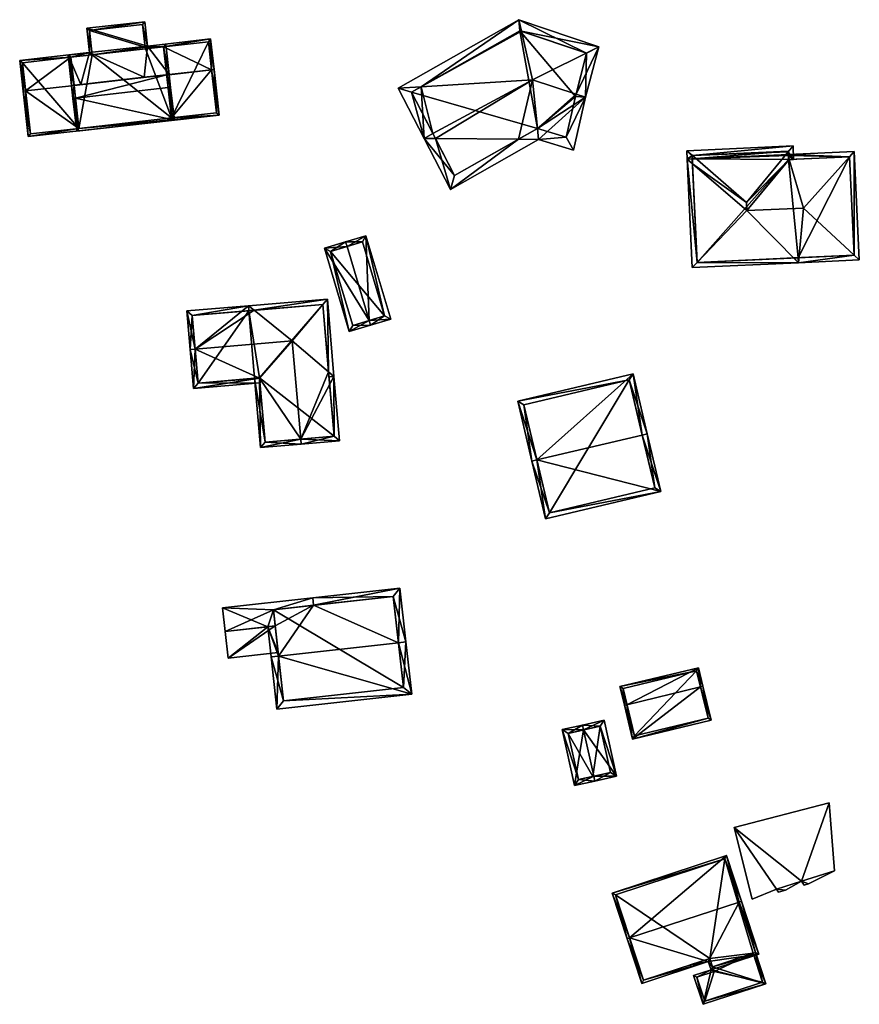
# Model space of a CAD drawing. Header units: inches. Extents: x 2523744 to 2528136, y 1148995 to 1152010.
# Tile 2 of 256: x 2524033 to 2524116, y 1149017 to 1149115. Entities that reach past the tile are written whole.
import ezdxf

# ---------------------------------------------------------------- set-up
doc = ezdxf.new("R2010")
doc.units = ezdxf.units.IN
doc.header["$MEASUREMENT"] = 0
doc.layers.add('Gebaeude Einzelhaus', color=10, linetype='Continuous')
doc.layers.add('Offenes Gebaeude', color=10, linetype='Continuous')

msp = doc.modelspace()

# ---------------------------------------------------------------- meshes
at = {"layer": 'Gebaeude Einzelhaus'}
mesh = msp.add_polyface(dxfattribs=at)
corners = [(2524047.559, 1149109.233, 431.766), (2524047.949, 1149108.001, 432.809), (2524047.807, 1149109.261, 431.766), (2524047.701, 1149107.973, 432.809), (2524038.492, 1149106.938, 432.809), (2524038.35, 1149108.198, 431.767), (2524038.243, 1149106.91, 432.809), (2524038.101, 1149108.17, 431.767), (2524045.655, 1149112.106, 429.244), (2524047.805, 1149109.277, 431.753), (2524047.464, 1149112.31, 429.244), (2524045.324, 1149109.001, 431.75), (2524039.608, 1149113.88, 427.239), (2524045.383, 1149114.53, 427.239), (2524039.881, 1149111.456, 429.244), (2524039.015, 1149108.287, 431.755), (2524037.759, 1149111.218, 429.244), (2524038.349, 1149108.21, 431.756), (2524038.1, 1149108.181, 431.757), (2524038.61, 1149103.648, 430.32), (2524048.316, 1149104.739, 430.32), (2524045.163, 1149114.254, 427.444), (2524039.884, 1149113.66, 427.444), (2524040.158, 1149111.236, 429.449), (2524038.035, 1149110.998, 429.449), (2524038.831, 1149103.924, 430.509), (2524048.04, 1149104.96, 430.51), (2524047.244, 1149112.034, 429.449), (2524047.557, 1149109.251, 431.752), (2524045.435, 1149111.83, 429.449), (2524045.424, 1149111.996, 429.313), (2524045.424, 1149111.996, 421.151), (2524045.163, 1149114.254, 421.151), (2524045.424, 1149111.996, 429.092), (2524039.884, 1149113.66, 421.151), (2524040.158, 1149111.236, 421.151), (2524040.158, 1149111.236, 429.241), (2524038.035, 1149110.998, 429.241), (2524038.035, 1149110.998, 421.151), (2524038.831, 1149103.924, 428.608), (2524048.04, 1149104.96, 428.608), (2524038.831, 1149103.924, 421.151), (2524048.04, 1149104.96, 421.151), (2524047.244, 1149112.034, 429.241), (2524045.435, 1149111.83, 429.241), (2524045.435, 1149111.83, 421.151), (2524047.244, 1149112.034, 421.151)]
mesh.append_faces([[corners[k] for k in face] for face in [(8, 29, 30), (30, 21, 8), (10, 27, 8), (8, 27, 29), (10, 9, 27), (27, 9, 28), (1, 0, 2), (1, 3, 0), (20, 26, 1), (1, 26, 3), (6, 25, 19), (19, 25, 20), (20, 25, 26), (6, 4, 25), (4, 6, 5), (5, 6, 7), (14, 24, 16), (16, 24, 18), (18, 24, 17), (14, 23, 24), (13, 22, 12), (12, 22, 14), (14, 22, 23), (8, 21, 13), (13, 21, 22), (4, 20, 3), (3, 20, 1), (6, 19, 4), (4, 19, 20), (15, 16, 17), (17, 16, 18), (11, 14, 15), (15, 14, 16), (11, 8, 14), (14, 8, 12), (12, 8, 13), (11, 9, 8), (8, 9, 10), (4, 5, 6), (6, 5, 7), (3, 0, 4), (4, 0, 5), (3, 1, 0), (0, 1, 2)]], dxfattribs={"color": 13})
mesh.append_faces([[corners[k] for k in face] for face in [(35, 41, 38), (35, 42, 41), (35, 45, 42), (42, 45, 46), (35, 31, 45), (35, 34, 31), (31, 34, 32), (33, 45, 31), (33, 44, 45), (33, 30, 44), (44, 30, 29), (44, 43, 45), (45, 43, 46), (44, 27, 43), (44, 29, 27), (28, 43, 27), (3, 26, 0), (0, 26, 40), (40, 41, 42), (40, 39, 41), (40, 25, 39), (40, 26, 25), (4, 5, 25), (25, 5, 39), (17, 24, 37), (38, 36, 35), (36, 38, 37), (23, 36, 24), (24, 36, 37), (22, 36, 23), (34, 35, 22), (22, 35, 36), (22, 21, 34), (34, 21, 32), (33, 21, 30), (33, 31, 21), (21, 31, 32)]], dxfattribs={"color": 41})
mesh = msp.add_polyface(dxfattribs=at)
corners = [(2524082.821, 1149113.585, 428.677), (2524090.495, 1149112.035, 427.924), (2524082.564, 1149114.728, 427.817), (2524083.909, 1149108.744, 432.32), (2524088.234, 1149107.325, 432.32), (2524089.179, 1149107.015, 432.32), (2524072.842, 1149108.065, 428.584), (2524070.57, 1149107.926, 427.817), (2524073.138, 1149102.931, 432.32), (2524074.018, 1149103.406, 432.32), (2524074.267, 1149102.921, 431.873), (2524075.75, 1149097.85, 427.817), (2524082.524, 1149102.852, 428.606), (2524084.518, 1149102.835, 427.817), (2524084.407, 1149103.916, 428.641), (2524087.978, 1149101.769, 427.856), (2524089.292, 1149111.388, 428.764), (2524082.667, 1149113.637, 428.584), (2524071.898, 1149107.53, 428.602), (2524076.162, 1149099.235, 428.606), (2524087.243, 1149103.042, 428.677), (2524084.399, 1149103.918, 428.645), (2524088.177, 1149107.107, 432.133), (2524088.177, 1149107.107, 421.52), (2524089.292, 1149111.388, 421.52), (2524082.667, 1149113.637, 421.52), (2524071.898, 1149107.53, 421.52), (2524076.162, 1149099.235, 421.52), (2524084.399, 1149103.918, 421.52), (2524087.243, 1149103.042, 421.519)]
mesh.append_faces([[corners[k] for k in face] for face in [(4, 5, 22), (22, 5, 20), (13, 14, 20), (14, 13, 21), (12, 21, 13), (13, 20, 15), (15, 20, 5), (10, 8, 9), (11, 12, 13), (10, 19, 8), (8, 19, 11), (11, 19, 12), (7, 18, 8), (8, 18, 9), (7, 6, 18), (7, 2, 6), (6, 2, 17), (17, 2, 0), (5, 16, 1), (5, 4, 16), (16, 2, 1), (16, 0, 2), (14, 4, 3), (13, 5, 14), (14, 5, 4), (5, 13, 15), (3, 12, 14), (14, 12, 13), (9, 10, 3), (3, 10, 12), (9, 8, 10), (10, 11, 12), (12, 11, 13), (10, 8, 11), (6, 9, 3), (7, 8, 6), (6, 8, 9), (0, 6, 3), (0, 2, 6), (6, 2, 7), (4, 1, 3), (4, 5, 1), (3, 1, 0), (0, 1, 2)]], dxfattribs={"color": 13})
mesh.append_faces([[corners[k] for k in face] for face in [(26, 28, 27), (25, 28, 26), (23, 29, 28), (23, 28, 25), (23, 25, 24), (20, 29, 23), (20, 23, 22), (28, 29, 14), (14, 29, 20), (21, 28, 14), (27, 28, 12), (12, 28, 21), (19, 27, 12), (26, 27, 10), (10, 27, 19), (9, 26, 10), (18, 26, 9), (25, 26, 6), (6, 26, 18), (17, 25, 6), (24, 25, 0), (0, 25, 17), (16, 24, 0), (23, 24, 16), (4, 23, 16), (22, 23, 4)]], dxfattribs={"color": 41})
mesh = msp.add_polyface(dxfattribs=at)
corners = [(2524038.035, 1149110.998, 429.241), (2524040.158, 1149111.236, 429.241), (2524040.13, 1149111.484, 429.017), (2524032.948, 1149110.676, 429.017), (2524033.539, 1149107.657, 431.767), (2524033.29, 1149107.629, 431.767), (2524038.101, 1149108.17, 431.767), (2524038.349, 1149108.21, 431.756), (2524038.35, 1149108.198, 431.767), (2524045.324, 1149109.001, 431.75), (2524047.559, 1149109.233, 431.766), (2524039.015, 1149108.287, 431.755), (2524047.805, 1149109.277, 431.753), (2524047.807, 1149109.261, 431.766), (2524052.015, 1149109.735, 431.767), (2524051.92, 1149112.811, 429.017), (2524052.263, 1149109.763, 431.767), (2524047.244, 1149112.034, 429.241), (2524045.414, 1149112.079, 429.017), (2524045.424, 1149111.996, 429.092), (2524045.435, 1149111.83, 429.241), (2524047.557, 1149109.251, 431.752), (2524038.831, 1149103.924, 428.608), (2524033.799, 1149103.106, 428.424), (2524052.771, 1149105.24, 428.424), (2524048.04, 1149104.96, 428.608), (2524051.7, 1149112.535, 429.241), (2524033.224, 1149110.456, 429.241), (2524034.02, 1149103.383, 428.608), (2524052.495, 1149105.461, 428.608), (2524051.7, 1149112.535, 421.151), (2524052.495, 1149105.461, 421.151), (2524047.244, 1149112.034, 421.151), (2524038.035, 1149110.998, 421.151), (2524033.224, 1149110.456, 421.151), (2524034.02, 1149103.383, 421.151), (2524038.831, 1149103.924, 421.151), (2524048.04, 1149104.96, 421.151)]
mesh.append_faces([[corners[k] for k in face] for face in [(24, 29, 16), (16, 29, 14), (24, 25, 29), (24, 22, 25), (28, 5, 4), (24, 23, 22), (22, 23, 28), (28, 23, 5), (5, 27, 4), (0, 2, 1), (5, 3, 27), (27, 3, 0), (0, 3, 2), (26, 16, 14), (17, 15, 26), (26, 15, 16), (17, 18, 15), (17, 19, 18), (17, 20, 19), (4, 22, 6), (6, 22, 8), (25, 13, 10), (25, 14, 13), (22, 24, 25), (25, 24, 14), (14, 24, 16), (5, 23, 4), (4, 23, 22), (22, 23, 24), (12, 17, 21), (17, 19, 20), (17, 18, 19), (17, 15, 18), (12, 14, 17), (17, 14, 15), (15, 14, 16), (12, 13, 14), (9, 10, 12), (12, 10, 13), (7, 8, 11), (11, 8, 9), (9, 8, 10), (0, 6, 7), (7, 6, 8), (0, 4, 6), (0, 3, 4), (4, 3, 5), (0, 2, 3), (0, 1, 2)]], dxfattribs={"color": 13})
mesh.append_faces([[corners[k] for k in face] for face in [(33, 36, 34), (34, 36, 35), (31, 37, 30), (30, 37, 32), (25, 31, 29), (25, 37, 31), (28, 36, 22), (28, 35, 36), (28, 34, 35), (4, 27, 28), (28, 27, 34), (0, 33, 27), (27, 33, 34), (32, 26, 30), (32, 17, 26), (14, 29, 26), (26, 29, 30), (30, 29, 31)]], dxfattribs={"color": 41})
mesh = msp.add_polyface(dxfattribs=at)
corners = [(2524115.864, 1149091.337, 426.313), (2524116.388, 1149090.849, 426.123), (2524115.89, 1149101.626, 426.123), (2524115.414, 1149101.096, 426.313), (2524110.85, 1149096.01, 428.138), (2524099.789, 1149100.883, 426.123), (2524099.29, 1149100.861, 426.123), (2524099.811, 1149100.412, 426.3), (2524109.345, 1149101.324, 426.123), (2524109.351, 1149101.224, 426.161), (2524109.411, 1149100.827, 426.31), (2524109.365, 1149100.825, 426.31), (2524105.215, 1149095.75, 428.138), (2524100.287, 1149090.607, 426.309), (2524099.786, 1149090.084, 426.123), (2524110.338, 1149090.57, 426.123), (2524115.414, 1149101.104, 426.31), (2524100.264, 1149090.606, 426.301), (2524115.865, 1149091.326, 426.309), (2524109.865, 1149091.049, 426.309), (2524105.178, 1149096.549, 428.138), (2524099.798, 1149101.216, 426.309), (2524099.251, 1149101.691, 426.123), (2524109.864, 1149100.848, 426.123), (2524109.803, 1149102.178, 426.123), (2524109.329, 1149101.601, 426.329), (2524110.315, 1149091.07, 426.123), (2524099.774, 1149101.215, 426.3), (2524109.351, 1149101.224, 426.328), (2524109.365, 1149100.825, 426.329), (2524109.326, 1149101.655, 426.309), (2524099.789, 1149100.884, 418.365), (2524100.264, 1149090.606, 418.365), (2524115.865, 1149091.326, 418.365), (2524110.315, 1149091.07, 418.365), (2524115.414, 1149101.104, 418.365), (2524109.365, 1149100.825, 418.365), (2524109.351, 1149101.224, 418.365), (2524109.345, 1149101.324, 418.365), (2524109.326, 1149101.655, 418.365), (2524099.774, 1149101.215, 418.365)]
mesh.append_faces([[corners[k] for k in face] for face in [(21, 27, 22), (25, 30, 24), (21, 24, 30), (21, 22, 24), (23, 28, 25), (28, 10, 29), (28, 23, 10), (24, 23, 25), (19, 26, 15), (22, 27, 6), (6, 27, 7), (25, 21, 20), (25, 24, 21), (21, 24, 22), (19, 15, 26), (10, 20, 12), (23, 25, 10), (10, 25, 20), (23, 24, 25), (7, 21, 6), (6, 21, 22), (7, 20, 21), (7, 12, 20), (9, 10, 11), (9, 16, 10), (18, 0, 1), (14, 17, 13), (19, 15, 13), (13, 15, 14), (19, 18, 15), (15, 18, 1), (7, 17, 6), (6, 17, 14), (5, 7, 6), (8, 16, 9), (1, 0, 2), (2, 0, 3), (8, 2, 16), (16, 2, 3), (4, 15, 0), (0, 15, 1), (15, 13, 14), (4, 12, 15), (15, 12, 13), (7, 13, 12), (7, 6, 13), (13, 6, 14), (3, 10, 4), (4, 10, 12), (3, 9, 10), (10, 9, 11), (2, 8, 3), (3, 8, 9), (5, 6, 7), (0, 3, 4), (0, 2, 3), (0, 1, 2)]], dxfattribs={"color": 13})
mesh.append_faces([[corners[k] for k in face] for face in [(38, 31, 39), (39, 31, 40), (27, 5, 7), (27, 40, 5), (5, 40, 31), (27, 21, 40), (21, 39, 40), (21, 30, 39), (28, 8, 30), (30, 8, 39), (39, 8, 38), (28, 9, 8), (25, 28, 30), (29, 11, 28), (28, 11, 9), (10, 11, 29), (37, 31, 38), (34, 35, 33), (37, 36, 31), (31, 36, 32), (32, 36, 34), (34, 36, 35), (11, 36, 9), (9, 36, 37), (9, 37, 8), (8, 37, 38), (10, 36, 11), (16, 35, 10), (10, 35, 36), (16, 3, 35), (3, 0, 35), (35, 0, 33), (0, 18, 33), (32, 19, 13), (32, 34, 19), (19, 26, 18), (18, 26, 33), (33, 26, 34), (32, 13, 17), (7, 32, 17), (5, 31, 7), (7, 31, 32)]], dxfattribs={"color": 41})
mesh = msp.add_polyface(dxfattribs=at)
corners = [(2524067.675, 1149084.84, 426.208), (2524063.224, 1149092.027, 424.407), (2524065.704, 1149083.729, 424.407), (2524065.481, 1149092.18, 426.208), (2524065.338, 1149092.659, 426.208), (2524067.818, 1149084.361, 426.208), (2524069.819, 1149084.959, 424.215), (2524067.339, 1149093.257, 424.215), (2524063.846, 1149091.691, 424.815), (2524067.003, 1149092.635, 424.692), (2524066.04, 1149084.351, 424.815), (2524069.197, 1149085.295, 424.692), (2524067.003, 1149092.635, 419.728), (2524069.197, 1149085.295, 419.728), (2524063.846, 1149091.691, 419.728), (2524066.04, 1149084.351, 419.728)]
mesh.append_faces([[corners[k] for k in face] for face in [(11, 9, 7), (6, 11, 7), (10, 0, 5), (5, 0, 11), (5, 11, 6), (8, 10, 2), (2, 10, 5), (1, 8, 2), (3, 8, 4), (9, 3, 4), (7, 9, 4), (4, 8, 1), (0, 7, 3), (3, 7, 4), (5, 6, 0), (0, 6, 7), (0, 2, 5), (4, 1, 3), (3, 1, 0), (0, 1, 2)]], dxfattribs={"color": 13})
mesh.append_faces([[corners[k] for k in face] for face in [(13, 15, 14), (13, 14, 12), (10, 15, 0), (11, 15, 13), (0, 15, 11), (14, 15, 8), (8, 15, 10), (3, 14, 8), (12, 14, 9), (9, 14, 3), (13, 12, 11), (11, 12, 9)]], dxfattribs={"color": 41})
mesh = msp.add_polyface(dxfattribs=at)
corners = [(2524056.242, 1149085.843, 426.267), (2524063.524, 1149086.966, 425.698), (2524055.676, 1149086.298, 425.699), (2524063.068, 1149086.425, 426.268), (2524063.068, 1149086.421, 426.272), (2524056.243, 1149085.843, 426.269), (2524060.04, 1149082.803, 430.083), (2524056.791, 1149079.115, 426.24), (2524056.789, 1149079.135, 426.24), (2524056.29, 1149079.092, 425.698), (2524056.879, 1149072.196, 425.698), (2524060.872, 1149073.039, 430.083), (2524060.915, 1149072.54, 430.083), (2524055.718, 1149085.799, 425.698), (2524063.64, 1149079.725, 426.271), (2524064.182, 1149079.263, 425.698), (2524063.639, 1149079.726, 426.272), (2524064.728, 1149072.865, 425.698), (2524057.335, 1149072.738, 426.24), (2524064.186, 1149073.321, 426.272), (2524049.563, 1149085.776, 425.698), (2524049.89, 1149081.936, 430.083), (2524050.389, 1149081.979, 430.083), (2524050.22, 1149078.073, 425.698), (2524056.832, 1149078.637, 425.698), (2524063.683, 1149079.221, 425.698), (2524050.104, 1149085.32, 426.267), (2524050.676, 1149078.614, 426.264), (2524056.789, 1149079.135, 426.263), (2524056.29, 1149079.092, 419.629), (2524056.789, 1149079.135, 419.629), (2524057.335, 1149072.738, 419.629), (2524064.186, 1149073.321, 419.629), (2524063.068, 1149086.425, 419.629), (2524055.718, 1149085.799, 419.629), (2524050.104, 1149085.32, 419.629), (2524050.676, 1149078.614, 419.629)]
mesh.append_faces([[corners[k] for k in face] for face in [(16, 15, 25), (24, 27, 7), (7, 27, 28), (27, 21, 22), (24, 23, 27), (27, 23, 21), (20, 26, 21), (21, 26, 22), (20, 2, 26), (26, 2, 0), (16, 25, 15), (22, 7, 6), (22, 23, 7), (7, 23, 24), (22, 21, 23), (20, 22, 2), (2, 22, 0), (0, 22, 5), (5, 22, 6), (20, 21, 22), (4, 3, 1), (15, 16, 1), (1, 16, 4), (11, 19, 12), (12, 19, 17), (17, 19, 15), (15, 19, 16), (10, 18, 12), (12, 18, 11), (10, 9, 18), (18, 9, 7), (7, 9, 8), (2, 1, 0), (0, 1, 3), (0, 13, 2), (16, 11, 15), (15, 11, 17), (17, 11, 12), (16, 6, 11), (16, 4, 6), (1, 14, 15), (14, 1, 4), (2, 13, 0), (7, 11, 6), (7, 10, 11), (11, 10, 12), (7, 9, 10), (7, 8, 9), (4, 5, 6), (4, 3, 5), (4, 1, 3), (3, 1, 0), (0, 1, 2)]], dxfattribs={"color": 13})
mesh.append_faces([[corners[k] for k in face] for face in [(34, 36, 35), (34, 29, 36), (28, 8, 7), (27, 9, 28), (28, 9, 8), (27, 36, 9), (9, 36, 29), (27, 35, 36), (22, 26, 27), (27, 26, 35), (0, 13, 26), (26, 13, 35), (35, 13, 34), (31, 30, 32), (32, 30, 33), (33, 30, 34), (34, 30, 29), (0, 33, 13), (13, 33, 34), (0, 3, 33), (0, 5, 3), (4, 33, 3), (16, 33, 4), (19, 32, 16), (16, 32, 33), (11, 18, 19), (19, 18, 32), (32, 18, 31), (7, 31, 18), (7, 30, 31), (7, 8, 30), (9, 30, 8), (9, 29, 30)]], dxfattribs={"color": 41})
mesh = msp.add_polyface(dxfattribs=at)
corners = [(2524084.346, 1149070.969, 427.649), (2524093.899, 1149079.52, 424.33), (2524082.45, 1149076.81, 424.33), (2524094.823, 1149073.449, 427.649), (2524095.309, 1149073.564, 427.649), (2524083.86, 1149070.854, 427.649), (2524085.215, 1149065.126, 424.33), (2524096.665, 1149067.836, 424.33), (2524083.051, 1149076.439, 424.601), (2524093.528, 1149078.919, 424.601), (2524085.586, 1149065.728, 424.612), (2524096.064, 1149068.208, 424.612), (2524096.064, 1149068.208, 418.413), (2524093.528, 1149078.919, 418.413), (2524083.051, 1149076.439, 418.413), (2524085.586, 1149065.728, 418.413)]
mesh.append_faces([[corners[k] for k in face] for face in [(3, 9, 4), (11, 3, 4), (4, 9, 1), (7, 10, 11), (7, 11, 4), (6, 10, 7), (0, 10, 5), (8, 0, 5), (5, 10, 6), (9, 8, 2), (1, 9, 2), (2, 8, 5), (0, 7, 3), (3, 7, 4), (5, 6, 0), (0, 6, 7), (0, 2, 5), (4, 1, 3), (3, 1, 0), (0, 1, 2)]], dxfattribs={"color": 13})
mesh.append_faces([[corners[k] for k in face] for face in [(13, 15, 14), (12, 15, 13), (11, 15, 12), (10, 15, 11), (14, 15, 0), (0, 15, 10), (8, 14, 0), (13, 14, 9), (9, 14, 8), (12, 13, 3), (3, 13, 9), (11, 12, 3)]], dxfattribs={"color": 41})
mesh = msp.add_polyface(dxfattribs=at)
corners = [(2524070.584, 1149052.805, 429.728), (2524071.329, 1149052.888, 429.728), (2524070.736, 1149058.233, 424.987), (2524062.159, 1149056.528, 425.648), (2524062.076, 1149057.274, 424.987), (2524058.348, 1149054.471, 427.081), (2524058.169, 1149056.086, 425.648), (2524058.679, 1149051.486, 429.728), (2524057.603, 1149054.388, 427.081), (2524057.934, 1149051.403, 429.728), (2524058.51, 1149046.199, 425.224), (2524071.905, 1149047.684, 425.224), (2524070.074, 1149057.405, 425.648), (2524059.173, 1149047.026, 425.868), (2524071.078, 1149048.346, 425.868), (2524071.078, 1149048.346, 417.368), (2524070.074, 1149057.405, 417.368), (2524062.159, 1149056.528, 425.548), (2524058.169, 1149056.086, 417.368), (2524058.169, 1149056.086, 425.548), (2524058.641, 1149051.824, 424.768), (2524059.173, 1149047.026, 417.368), (2524058.641, 1149051.824, 424.868), (2524058.348, 1149054.47, 426.98)]
mesh.append_faces([[corners[k] for k in face] for face in [(1, 14, 0), (13, 9, 7), (13, 10, 9), (1, 11, 14), (14, 11, 13), (13, 11, 10), (5, 7, 8), (8, 7, 9), (0, 12, 1), (1, 12, 2), (2, 12, 4), (4, 12, 3), (7, 11, 0), (0, 11, 1), (7, 10, 11), (7, 9, 10), (7, 8, 9), (7, 5, 8), (0, 3, 7), (7, 3, 5), (5, 3, 6), (0, 2, 3), (3, 2, 4), (0, 1, 2)]], dxfattribs={"color": 13})
mesh.append_faces([[corners[k] for k in face] for face in [(15, 21, 18), (15, 18, 16), (14, 13, 15), (15, 13, 21), (18, 20, 19), (19, 20, 23), (22, 7, 5), (20, 13, 22), (22, 13, 7), (18, 21, 20), (20, 21, 13), (17, 18, 19), (17, 16, 18), (3, 12, 17), (17, 12, 16), (12, 15, 16), (0, 14, 12), (12, 14, 15)]], dxfattribs={"color": 41})
mesh = msp.add_polyface(dxfattribs=at)
corners = [(2524101.659, 1149045.124, 422.564), (2524100.848, 1149048.475, 423.513), (2524100.605, 1149048.416, 423.513), (2524093.863, 1149043.238, 422.564), (2524093.294, 1149046.648, 423.513), (2524093.051, 1149046.589, 423.513), (2524100.399, 1149050.326, 422.802), (2524092.604, 1149048.44, 422.802), (2524101.358, 1149045.308, 422.633), (2524100.215, 1149050.025, 422.895), (2524092.905, 1149048.256, 422.895), (2524094.046, 1149043.539, 422.633), (2524101.358, 1149045.308, 417.595), (2524100.215, 1149050.025, 417.595), (2524092.905, 1149048.256, 417.595), (2524094.046, 1149043.539, 417.595)]
mesh.append_faces([[corners[k] for k in face] for face in [(3, 11, 8), (4, 11, 5), (10, 4, 5), (5, 11, 3), (9, 10, 7), (7, 10, 5), (6, 9, 7), (2, 9, 1), (8, 2, 1), (1, 9, 6), (3, 8, 0), (0, 8, 1), (4, 7, 5), (2, 6, 4), (4, 6, 7), (2, 1, 6), (3, 4, 5), (0, 2, 3), (3, 2, 4), (0, 1, 2)]], dxfattribs={"color": 13})
mesh.append_faces([[corners[k] for k in face] for face in [(13, 15, 14), (12, 15, 13), (8, 15, 12), (11, 15, 8), (14, 15, 4), (4, 15, 11), (10, 14, 4), (13, 14, 9), (9, 14, 10), (12, 13, 2), (2, 13, 9), (8, 12, 2)]], dxfattribs={"color": 41})
mesh = msp.add_polyface(dxfattribs=at)
corners = [(2524088.988, 1149044.136, 423.605), (2524088.879, 1149044.625, 423.605), (2524086.859, 1149044.174, 422.58), (2524088.1, 1149038.611, 422.58), (2524090.011, 1149039.547, 423.605), (2524090.119, 1149039.061, 423.605), (2524092.257, 1149039.538, 422.593), (2524091.016, 1149045.101, 422.593), (2524091.66, 1149039.917, 422.824), (2524090.637, 1149044.504, 422.824), (2524088.479, 1149039.208, 422.828), (2524087.456, 1149043.795, 422.828), (2524089.903, 1149039.523, 417.422), (2524088.479, 1149039.208, 417.422), (2524091.66, 1149039.917, 417.422), (2524090.637, 1149044.504, 417.422), (2524087.456, 1149043.795, 417.422)]
mesh.append_faces([[corners[k] for k in face] for face in [(11, 1, 0), (10, 2, 11), (11, 2, 1), (10, 3, 2), (4, 5, 10), (10, 5, 3), (6, 9, 7), (7, 9, 1), (1, 9, 0), (5, 8, 6), (6, 8, 9), (5, 4, 8), (0, 7, 1), (5, 6, 4), (4, 6, 0), (0, 6, 7), (0, 3, 4), (4, 3, 5), (0, 2, 3), (0, 1, 2)]], dxfattribs={"color": 13})
mesh.append_faces([[corners[k] for k in face] for face in [(12, 13, 16), (12, 16, 15), (12, 15, 14), (10, 11, 13), (13, 11, 16), (0, 9, 11), (11, 9, 16), (16, 9, 15), (9, 8, 15), (15, 8, 14), (8, 12, 14), (8, 4, 12), (4, 10, 12), (12, 10, 13)]], dxfattribs={"color": 41})
mesh = msp.add_polyface(dxfattribs=at)
corners = [(2524104.433, 1149027.031, 423.652), (2524104.67, 1149027.109, 423.652), (2524103.183, 1149031.644, 421.992), (2524093.557, 1149023.463, 423.652), (2524091.831, 1149027.919, 421.992), (2524093.32, 1149023.385, 423.652), (2524106.395, 1149021.854, 421.754), (2524101.38, 1149021.123, 422.053), (2524101.651, 1149020.296, 421.754), (2524094.774, 1149018.954, 422.053), (2524092.146, 1149027.759, 422.079), (2524103.023, 1149031.329, 422.079), (2524094.934, 1149019.269, 422.139), (2524101.811, 1149020.611, 421.84), (2524101.54, 1149021.438, 422.139), (2524106.08, 1149022.014, 421.84), (2524106.08, 1149022.014, 415.204), (2524103.023, 1149031.329, 415.204), (2524106.08, 1149022.014, 421.518), (2524092.146, 1149027.759, 415.204), (2524094.934, 1149019.269, 415.204), (2524101.54, 1149021.438, 421.518), (2524101.54, 1149021.438, 415.204), (2524101.811, 1149020.611, 415.204), (2524101.811, 1149020.611, 421.518), (2524105.845, 1149021.937, 421.518), (2524105.845, 1149021.937, 415.204)]
mesh.append_faces([[corners[k] for k in face] for face in [(0, 11, 1), (15, 0, 1), (1, 11, 2), (6, 13, 15), (6, 15, 1), (8, 13, 6), (14, 13, 7), (12, 14, 7), (7, 13, 8), (9, 12, 7), (3, 12, 5), (10, 3, 5), (5, 12, 9), (11, 10, 4), (2, 11, 4), (4, 10, 5), (9, 3, 5), (0, 6, 1), (9, 7, 3), (3, 7, 0), (0, 7, 6), (6, 7, 8), (3, 4, 5), (0, 2, 3), (3, 2, 4), (0, 1, 2)]], dxfattribs={"color": 13})
mesh.append_faces([[corners[k] for k in face] for face in [(26, 17, 16), (26, 22, 17), (17, 22, 19), (19, 22, 20), (26, 23, 22), (18, 26, 16), (18, 25, 26), (25, 13, 24), (18, 15, 25), (25, 15, 13), (21, 13, 14), (21, 24, 13), (21, 23, 24), (21, 22, 23), (21, 20, 22), (21, 12, 20), (21, 14, 12), (3, 20, 12), (3, 19, 20), (3, 10, 19), (10, 11, 19), (19, 11, 17), (18, 0, 15), (0, 17, 11), (18, 16, 0), (0, 16, 17)]], dxfattribs={"color": 41})
mesh = msp.add_polyface(dxfattribs=at)
corners = [(2524099.575, 1149020.793, 421.518), (2524099.653, 1149020.555, 421.518), (2524101.38, 1149021.123, 421.518), (2524101.811, 1149020.611, 421.518), (2524101.651, 1149020.296, 421.518), (2524101.54, 1149021.438, 421.518), (2524100.863, 1149016.87, 421.518), (2524099.924, 1149019.73, 421.518), (2524107.099, 1149018.916, 421.518), (2524106.08, 1149022.014, 421.518), (2524104.435, 1149027.033, 421.518), (2524105.845, 1149021.937, 421.518), (2524104.433, 1149027.032, 421.518), (2524101.023, 1149017.185, 421.518), (2524106.784, 1149019.076, 421.518), (2524100.239, 1149019.57, 421.518), (2524101.966, 1149020.136, 421.518), (2524101.811, 1149020.611, 415.204), (2524101.966, 1149020.136, 415.204), (2524100.239, 1149019.57, 415.204), (2524101.023, 1149017.185, 415.204), (2524106.784, 1149019.076, 415.204), (2524105.845, 1149021.937, 415.204)]
mesh.append_faces([[corners[k] for k in face] for face in [(10, 9, 12), (9, 14, 11), (3, 2, 5), (5, 2, 0), (0, 2, 1), (15, 4, 16), (16, 4, 3), (3, 4, 2), (15, 7, 4), (13, 6, 15), (15, 6, 7), (10, 8, 9), (9, 8, 14), (14, 8, 13), (13, 8, 6), (9, 10, 12), (3, 8, 11), (11, 8, 9), (9, 8, 10), (3, 4, 8), (8, 4, 6), (6, 4, 7), (0, 2, 5), (5, 2, 3), (3, 2, 4), (0, 1, 2)]], dxfattribs={"color": 13})
mesh.append_faces([[corners[k] for k in face] for face in [(18, 20, 19), (18, 21, 20), (17, 22, 18), (18, 22, 21), (11, 14, 22), (22, 14, 21), (14, 13, 21), (21, 13, 20), (13, 15, 20), (20, 15, 19), (15, 16, 19), (19, 16, 18), (3, 18, 16), (3, 17, 18)]], dxfattribs={"color": 41})
at = {"layer": 'Offenes Gebaeude'}
mesh = msp.add_polyface(dxfattribs=at)
corners = [(2524058.641, 1149051.824, 424.868), (2524058.348, 1149054.471, 427.081), (2524057.603, 1149054.388, 427.081), (2524053.674, 1149051.273, 424.868), (2524053.38, 1149053.919, 427.08), (2524053.119, 1149056.28, 424.987), (2524058.169, 1149056.086, 425.648), (2524062.076, 1149057.274, 424.987), (2524062.159, 1149056.528, 425.648), (2524053.38, 1149053.919, 426.98), (2524053.119, 1149056.28, 424.887), (2524053.674, 1149051.273, 424.768), (2524058.641, 1149051.824, 424.768), (2524062.159, 1149056.528, 425.548), (2524062.076, 1149057.274, 424.887), (2524058.348, 1149054.47, 426.98), (2524058.169, 1149056.086, 425.548)]
mesh.append_faces([[corners[k] for k in face] for face in [(7, 6, 8), (6, 2, 1), (7, 5, 6), (6, 5, 2), (2, 5, 4), (0, 2, 3), (3, 2, 4), (0, 1, 2)]], dxfattribs={"color": 13})
mesh.append_faces([[corners[k] for k in face] for face in [(10, 16, 9), (9, 16, 15), (10, 14, 16), (16, 14, 13), (15, 11, 9), (15, 12, 11), (14, 10, 7), (7, 10, 5), (14, 7, 13), (13, 7, 8), (11, 12, 3), (3, 12, 0), (3, 9, 11), (9, 5, 10), (3, 4, 9), (9, 4, 5)]], dxfattribs={"color": 41})
mesh = msp.add_polyface(dxfattribs=at)
corners = [(2524109.059, 1149028.215, 420.037), (2524108.143, 1149028.319, 420.037), (2524108.364, 1149028.029, 420.037), (2524110.64, 1149029.109, 420.037), (2524110.917, 1149028.713, 420.037), (2524111.35, 1149028.829, 420.037), (2524113.91, 1149030.143, 420.037), (2524113.409, 1149036.898, 420.037), (2524103.962, 1149034.426, 420.037), (2524105.751, 1149027.329, 420.037), (2524109.059, 1149028.215, 419.937), (2524108.364, 1149028.029, 419.937), (2524110.64, 1149029.109, 419.937), (2524110.917, 1149028.713, 419.937), (2524111.35, 1149028.829, 419.937), (2524113.91, 1149030.143, 419.937), (2524113.409, 1149036.898, 419.937), (2524103.962, 1149034.426, 419.937), (2524105.751, 1149027.329, 419.937), (2524108.143, 1149028.319, 419.937)]
mesh.append_faces([[corners[k] for k in face] for face in [(9, 1, 8), (8, 1, 3), (7, 8, 3), (6, 7, 3), (5, 6, 3), (4, 5, 3), (3, 1, 0), (0, 1, 2)]], dxfattribs={"color": 13})
mesh.append_faces([[corners[k] for k in face] for face in [(17, 19, 18), (12, 19, 17), (12, 17, 16), (12, 16, 15), (12, 15, 14), (12, 14, 13), (10, 19, 12), (11, 19, 10), (2, 19, 11), (1, 19, 2), (18, 19, 9), (9, 19, 1), (17, 18, 8), (8, 18, 9), (16, 17, 7), (7, 17, 8), (15, 16, 6), (6, 16, 7), (14, 15, 5), (5, 15, 6), (13, 14, 4), (4, 14, 5), (12, 13, 3), (3, 13, 4), (10, 12, 0), (0, 12, 3), (11, 10, 2), (2, 10, 0)]], dxfattribs={"color": 41})

doc.saveas('drawing.dxf')
